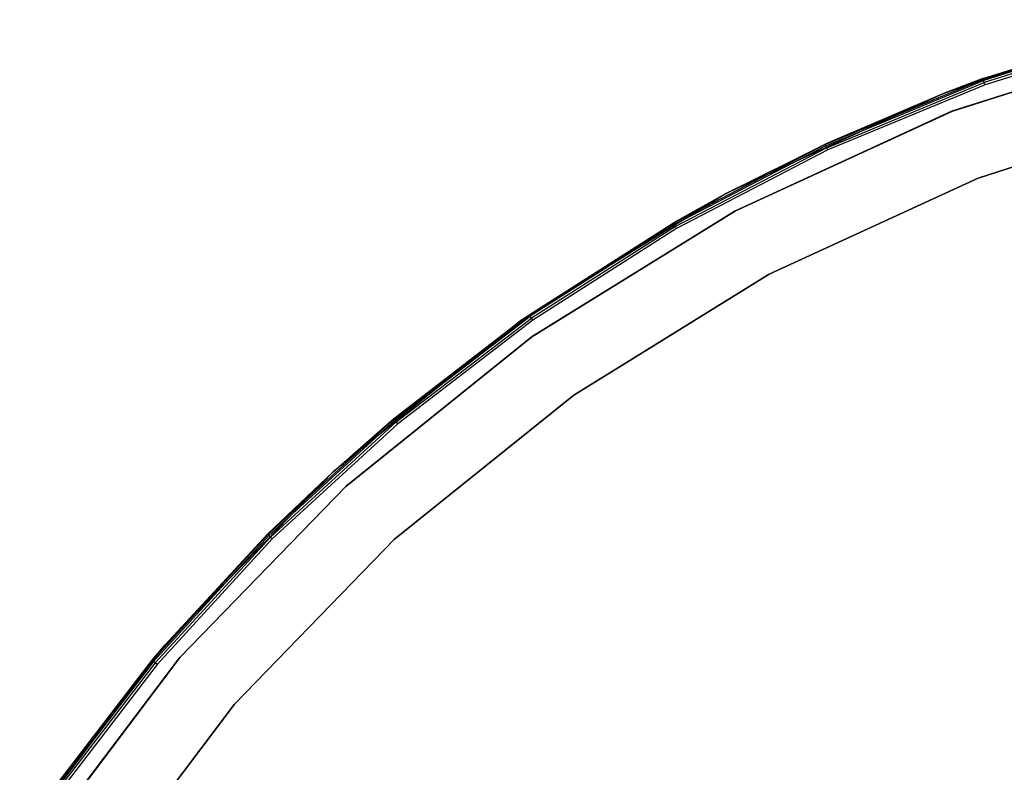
# Model space of a CAD drawing. Extents: x -12.6 to 17.4, y -15 to 15.
# Tile 14 of 27: x -10.1 to -2.5, y 8.8 to 14.5. Entities that reach past the tile are written whole.
import ezdxf

# ---------------------------------------------------------------- set-up
doc = ezdxf.new("R2010")
doc.units = 0
doc.header["$LTSCALE"] = 2.54
doc.layers.get('0').update_dxf_attribs({"color": 13, "linetype": 'CONTINUOUS'})

# ---------------------------------------------------------------- blocks, each defined once
blk = doc.blocks.new('Z_O_ENIE_LID_ROUND_LED_50W')
at = {"color": 0}
for p, q in [((11.4913, 14.547, 0.4473), (9.7314, 13.9871, 0.4473)), ((11.4913, 14.547, 0.4473), (9.7314, 13.9871, 0.4473)), ((11.2677, 14.4889, 4.7973), (9.7314, 13.9871, 0.4473)), ((11.2677, 14.4889, 4.7973), (9.7314, 13.9871, 0.4473)), ((10.0197, 14.0954, 4.7973), (11.2677, 14.4889, 4.7973)), ((10.0197, 14.0954, 4.7973), (11.2677, 14.4889, 4.7973)), ((11.2687, 14.4852, 4.8165), (10.021, 14.0918, 4.8165)), ((11.2687, 14.4852, 4.8165), (10.021, 14.0918, 4.8165)), ((11.2715, 14.4747, 4.8327), (10.0247, 14.0816, 4.8327)), ((11.2715, 14.4747, 4.8327), (10.0247, 14.0816, 4.8327)), ((9.7856, 13.8472, 0.4473), (11.5279, 14.4015, 0.4473)), ((11.5279, 14.4015, 2.3473), (9.7856, 13.8472, 2.3473)), ((9.7856, 13.8472, 2.5473), (11.5279, 14.4015, 2.5473)), ((11.5279, 14.4015, 4.8473), (9.7856, 13.8472, 4.8473)), ((11.5279, 14.4015, 4.8473), (9.7856, 13.8472, 4.8473)), ((9.7856, 13.8472, 0.4473), (11.5279, 14.4015, 0.4473)), ((9.7856, 13.8472, 2.5473), (11.5279, 14.4015, 2.5473)), ((11.5279, 14.4015, 2.3473), (9.7856, 13.8472, 2.3473)), ((11.2757, 14.4591, 4.8435), (10.0302, 14.0664, 4.8435)), ((11.2757, 14.4591, 4.8435), (10.0302, 14.0664, 4.8435)), ((11.2806, 14.4406, 4.8473), (10.0368, 14.0484, 4.8473)), ((11.2806, 14.4406, 4.8473), (10.0368, 14.0484, 4.8473)), ((9.7314, 13.9871, 4.7973), (10.0197, 14.0954, 4.7973)), ((10.0197, 14.0954, 4.7973), (9.7314, 13.9871, 0.4473)), ((10.0197, 14.0954, 4.7973), (9.7314, 13.9871, 0.4473)), ((9.7314, 13.9871, 4.7973), (10.0197, 14.0954, 4.7973)), ((10.021, 14.0918, 4.8165), (10.0197, 14.0954, 4.7973)), ((10.021, 14.0918, 4.8165), (10.0197, 14.0954, 4.7973)), ((8.8123, 13.5912, 4.8165), (10.021, 14.0918, 4.8165)), ((8.8123, 13.5912, 4.8165), (10.021, 14.0918, 4.8165)), ((8.8169, 13.5813, 4.8327), (10.0247, 14.0816, 4.8327)), ((8.8169, 13.5813, 4.8327), (10.0247, 14.0816, 4.8327)), ((8.8238, 13.5666, 4.8435), (10.0302, 14.0664, 4.8435)), ((8.8238, 13.5666, 4.8435), (10.0302, 14.0664, 4.8435)), ((10.0368, 14.0484, 4.8473), (8.8318, 13.5493, 4.8473)), ((10.0368, 14.0484, 4.8473), (8.8318, 13.5493, 4.8473)), ((9.7314, 13.9871, 4.7973), (10.021, 14.0918, 4.8165)), ((9.7314, 13.9871, 4.7973), (10.021, 14.0918, 4.8165)), ((10.0247, 14.0816, 4.8327), (10.021, 14.0918, 4.8165)), ((10.0247, 14.0816, 4.8327), (10.021, 14.0918, 4.8165)), ((10.0302, 14.0664, 4.8435), (10.0247, 14.0816, 4.8327)), ((10.0302, 14.0664, 4.8435), (10.0247, 14.0816, 4.8327)), ((10.0368, 14.0484, 4.8473), (10.0302, 14.0664, 4.8435)), ((10.0368, 14.0484, 4.8473), (10.0302, 14.0664, 4.8435)), ((9.7314, 13.9871, 0.4473), (8.0536, 13.2152, 0.4473)), ((9.7314, 13.9871, 0.4473), (8.0536, 13.2152, 0.4473)), ((9.7314, 13.9871, 0.4473), (8.8107, 13.5946, 4.7973)), ((8.8107, 13.5946, 4.7973), (9.7314, 13.9871, 4.7973)), ((9.7314, 13.9871, 0.4473), (8.8107, 13.5946, 4.7973)), ((8.8107, 13.5946, 4.7973), (9.7314, 13.9871, 4.7973)), ((8.8123, 13.5912, 4.8165), (9.7314, 13.9871, 4.7973)), ((8.8123, 13.5912, 4.8165), (9.7314, 13.9871, 4.7973)), ((9.7314, 13.9871, 0.4473), (9.7314, 13.9871, 4.7973)), ((9.7314, 13.9871, 0.4473), (9.7314, 13.9871, 4.7973)), ((8.1246, 13.083, 0.4473), (9.7856, 13.8472, 0.4473)), ((9.7856, 13.8472, 2.3473), (8.1246, 13.083, 2.3473)), ((8.1246, 13.083, 2.5473), (9.7856, 13.8472, 2.5473)), ((9.7856, 13.8472, 4.8473), (8.1246, 13.083, 4.8473)), ((9.7856, 13.8472, 4.8473), (8.1246, 13.083, 4.8473)), ((8.1246, 13.083, 0.4473), (9.7856, 13.8472, 0.4473)), ((8.1246, 13.083, 2.5473), (9.7856, 13.8472, 2.5473)), ((9.7856, 13.8472, 2.3473), (8.1246, 13.083, 2.3473)), ((9.7856, 13.8472, 0.4473), (9.7856, 13.8472, 2.3473)), ((9.7856, 13.8472, 0.4473), (9.7856, 13.8472, 2.3473)), ((9.7856, 13.8472, 2.5473), (9.7856, 13.8472, 4.8473)), ((9.7856, 13.8472, 2.5473), (9.7856, 13.8472, 4.8473)), ((9.9835, 13.3344, 4.5905), (11.6613, 13.8681, 4.5905)), ((11.6613, 13.8681, 3.2905), (9.9835, 13.3344, 3.2905)), ((9.9835, 13.3344, 4.5905), (11.6613, 13.8681, 4.5905)), ((11.6613, 13.8681, 3.2905), (9.9835, 13.3344, 3.2905)), ((8.8123, 13.5912, 4.8165), (7.6519, 12.9871, 4.8165)), ((8.8123, 13.5912, 4.8165), (7.6519, 12.9871, 4.8165)), ((8.8169, 13.5813, 4.8327), (7.6573, 12.9777, 4.8327)), ((8.8169, 13.5813, 4.8327), (7.6573, 12.9777, 4.8327)), ((8.0536, 13.2152, 0.4473), (8.8107, 13.5946, 4.7973)), ((8.0536, 13.2152, 0.4473), (8.8107, 13.5946, 4.7973)), ((8.0536, 13.2152, 4.7973), (8.8107, 13.5946, 4.7973)), ((8.0536, 13.2152, 4.7973), (8.8107, 13.5946, 4.7973)), ((8.8123, 13.5912, 4.8165), (8.0536, 13.2152, 4.7973)), ((8.8123, 13.5912, 4.8165), (8.0536, 13.2152, 4.7973)), ((8.8107, 13.5946, 4.7973), (8.8123, 13.5912, 4.8165)), ((8.8107, 13.5946, 4.7973), (8.8123, 13.5912, 4.8165)), ((8.8169, 13.5813, 4.8327), (8.8123, 13.5912, 4.8165)), ((8.8169, 13.5813, 4.8327), (8.8123, 13.5912, 4.8165)), ((8.8238, 13.5666, 4.8435), (8.8169, 13.5813, 4.8327)), ((8.8238, 13.5666, 4.8435), (8.8169, 13.5813, 4.8327)), ((8.8238, 13.5666, 4.8435), (7.6654, 12.9637, 4.8435)), ((8.8238, 13.5666, 4.8435), (7.6654, 12.9637, 4.8435)), ((8.8318, 13.5493, 4.8473), (7.675, 12.9471, 4.8473)), ((8.8318, 13.5493, 4.8473), (7.675, 12.9471, 4.8473)), ((8.8318, 13.5493, 4.8473), (8.8238, 13.5666, 4.8435)), ((8.8318, 13.5493, 4.8473), (8.8238, 13.5666, 4.8435)), ((8.384, 12.5985, 4.5905), (9.9835, 13.3344, 4.5905)), ((9.9835, 13.3344, 3.2905), (8.384, 12.5985, 3.2905)), ((8.384, 12.5985, 4.5905), (9.9835, 13.3344, 4.5905)), ((9.9835, 13.3344, 3.2905), (8.384, 12.5985, 3.2905)), ((9.9835, 13.3344, 4.5905), (9.9835, 13.3344, 3.2905)), ((9.9835, 13.3344, 4.5905), (9.9835, 13.3344, 3.2905)), ((8.0536, 13.2152, 0.4473), (6.4834, 12.243, 0.4473)), ((8.0536, 13.2152, 0.4473), (6.4834, 12.243, 0.4473)), ((8.0536, 13.2152, 0.4473), (7.65, 12.9904, 4.7973)), ((7.65, 12.9904, 4.7973), (8.0536, 13.2152, 4.7973)), ((8.0536, 13.2152, 0.4473), (7.65, 12.9904, 4.7973)), ((7.65, 12.9904, 4.7973), (8.0536, 13.2152, 4.7973)), ((7.6519, 12.9871, 4.8165), (8.0536, 13.2152, 4.7973)), ((7.6519, 12.9871, 4.8165), (8.0536, 13.2152, 4.7973)), ((8.0536, 13.2152, 0.4473), (8.0536, 13.2152, 4.7973)), ((8.0536, 13.2152, 0.4473), (8.0536, 13.2152, 4.7973)), ((6.5701, 12.1205, 0.4473), (8.1246, 13.083, 0.4473)), ((8.1246, 13.083, 2.3473), (6.5701, 12.1205, 2.3473)), ((6.5701, 12.1205, 2.5473), (8.1246, 13.083, 2.5473)), ((8.1246, 13.083, 4.8473), (6.5701, 12.1205, 4.8473)), ((8.1246, 13.083, 4.8473), (6.5701, 12.1205, 4.8473)), ((6.5701, 12.1205, 0.4473), (8.1246, 13.083, 0.4473)), ((6.5701, 12.1205, 2.5473), (8.1246, 13.083, 2.5473)), ((8.1246, 13.083, 2.3473), (6.5701, 12.1205, 2.3473)), ((8.1246, 13.083, 0.4473), (8.1246, 13.083, 2.3473)), ((8.1246, 13.083, 0.4473), (8.1246, 13.083, 2.3473)), ((8.1246, 13.083, 2.5473), (8.1246, 13.083, 4.8473)), ((8.1246, 13.083, 2.5473), (8.1246, 13.083, 4.8473)), ((6.4834, 12.243, 0.4473), (7.65, 12.9904, 4.7973)), ((6.4834, 12.243, 0.4473), (7.65, 12.9904, 4.7973)), ((6.5463, 12.2873, 4.7973), (7.65, 12.9904, 4.7973)), ((6.5463, 12.2873, 4.7973), (7.65, 12.9904, 4.7973)), ((7.6519, 12.9871, 4.8165), (6.5485, 12.2842, 4.8165)), ((7.6519, 12.9871, 4.8165), (6.5485, 12.2842, 4.8165)), ((7.6573, 12.9777, 4.8327), (6.5547, 12.2753, 4.8327)), ((7.6573, 12.9777, 4.8327), (6.5547, 12.2753, 4.8327)), ((7.65, 12.9904, 4.7973), (7.6519, 12.9871, 4.8165)), ((7.65, 12.9904, 4.7973), (7.6519, 12.9871, 4.8165)), ((7.6573, 12.9777, 4.8327), (7.6519, 12.9871, 4.8165)), ((7.6573, 12.9777, 4.8327), (7.6519, 12.9871, 4.8165)), ((7.6654, 12.9637, 4.8435), (7.6573, 12.9777, 4.8327)), ((7.6654, 12.9637, 4.8435), (7.6573, 12.9777, 4.8327)), ((7.6654, 12.9637, 4.8435), (6.564, 12.262, 4.8435)), ((7.6654, 12.9637, 4.8435), (6.564, 12.262, 4.8435)), ((7.675, 12.9471, 4.8473), (6.575, 12.2463, 4.8473)), ((7.675, 12.9471, 4.8473), (6.575, 12.2463, 4.8473)), ((7.675, 12.9471, 4.8473), (7.6654, 12.9637, 4.8435)), ((7.675, 12.9471, 4.8473), (7.6654, 12.9637, 4.8435)), ((6.8871, 11.6716, 4.5905), (8.384, 12.5985, 4.5905)), ((8.384, 12.5985, 3.2905), (6.8871, 11.6716, 3.2905)), ((6.8871, 11.6716, 4.5905), (8.384, 12.5985, 4.5905)), ((8.384, 12.5985, 3.2905), (6.8871, 11.6716, 3.2905)), ((8.384, 12.5985, 4.5905), (8.384, 12.5985, 3.2905)), ((8.384, 12.5985, 4.5905), (8.384, 12.5985, 3.2905)), ((6.4834, 12.243, 0.4473), (6.5463, 12.2873, 4.7973)), ((6.4834, 12.243, 4.7973), (6.5463, 12.2873, 4.7973)), ((6.4834, 12.243, 0.4473), (6.5463, 12.2873, 4.7973)), ((6.4834, 12.243, 4.7973), (6.5463, 12.2873, 4.7973)), ((6.5485, 12.2842, 4.8165), (6.5463, 12.2873, 4.7973)), ((6.5485, 12.2842, 4.8165), (6.5463, 12.2873, 4.7973)), ((6.4834, 12.243, 0.4473), (5.0446, 11.0851, 0.4473)), ((6.4834, 12.243, 0.4473), (5.0446, 11.0851, 0.4473)), ((5.5082, 11.4907, 4.7973), (6.4834, 12.243, 0.4473)), ((5.5082, 11.4907, 4.7973), (6.4834, 12.243, 0.4473)), ((5.5082, 11.4907, 4.7973), (6.4834, 12.243, 4.7973)), ((5.5082, 11.4907, 4.7973), (6.4834, 12.243, 4.7973)), ((5.5106, 11.4878, 4.8165), (6.5485, 12.2842, 4.8165)), ((5.5106, 11.4878, 4.8165), (6.5485, 12.2842, 4.8165)), ((5.5106, 11.4878, 4.8165), (6.4834, 12.243, 4.7973)), ((5.5106, 11.4878, 4.8165), (6.4834, 12.243, 4.7973)), ((5.5176, 11.4794, 4.8327), (6.5547, 12.2753, 4.8327)), ((5.5176, 11.4794, 4.8327), (6.5547, 12.2753, 4.8327)), ((5.528, 11.467, 4.8435), (6.564, 12.262, 4.8435)), ((5.528, 11.467, 4.8435), (6.564, 12.262, 4.8435)), ((6.575, 12.2463, 4.8473), (5.5403, 11.4524, 4.8473)), ((6.575, 12.2463, 4.8473), (5.5403, 11.4524, 4.8473)), ((6.4834, 12.243, 4.7973), (6.5485, 12.2842, 4.8165)), ((6.4834, 12.243, 4.7973), (6.5485, 12.2842, 4.8165)), ((6.4834, 12.243, 4.7973), (6.4834, 12.243, 0.4473)), ((6.4834, 12.243, 4.7973), (6.4834, 12.243, 0.4473)), ((6.5547, 12.2753, 4.8327), (6.5485, 12.2842, 4.8165)), ((6.5547, 12.2753, 4.8327), (6.5485, 12.2842, 4.8165)), ((6.564, 12.262, 4.8435), (6.5547, 12.2753, 4.8327)), ((6.564, 12.262, 4.8435), (6.5547, 12.2753, 4.8327)), ((6.575, 12.2463, 4.8473), (6.564, 12.262, 4.8435)), ((6.575, 12.2463, 4.8473), (6.564, 12.262, 4.8435)), ((5.1456, 10.9743, 0.4473), (6.5701, 12.1205, 0.4473)), ((6.5701, 12.1205, 2.3473), (5.1456, 10.9743, 2.3473)), ((5.1456, 10.9743, 2.5473), (6.5701, 12.1205, 2.5473)), ((6.5701, 12.1205, 4.8473), (5.1456, 10.9743, 4.8473)), ((6.5701, 12.1205, 4.8473), (5.1456, 10.9743, 4.8473)), ((5.1456, 10.9743, 0.4473), (6.5701, 12.1205, 0.4473)), ((5.1456, 10.9743, 2.5473), (6.5701, 12.1205, 2.5473)), ((6.5701, 12.1205, 2.3473), (5.1456, 10.9743, 2.3473)), ((6.5701, 12.1205, 0.4473), (6.5701, 12.1205, 2.3473)), ((6.5701, 12.1205, 0.4473), (6.5701, 12.1205, 2.3473)), ((6.5701, 12.1205, 2.5473), (6.5701, 12.1205, 4.8473)), ((6.5701, 12.1205, 2.5473), (6.5701, 12.1205, 4.8473)), ((5.5154, 10.5678, 4.5905), (6.8871, 11.6716, 4.5905)), ((6.8871, 11.6716, 3.2905), (5.5154, 10.5678, 3.2905)), ((5.5154, 10.5678, 4.5905), (6.8871, 11.6716, 4.5905)), ((6.8871, 11.6716, 3.2905), (5.5154, 10.5678, 3.2905)), ((6.8871, 11.6716, 4.5905), (6.8871, 11.6716, 3.2905)), ((6.8871, 11.6716, 4.5905), (6.8871, 11.6716, 3.2905)), ((4.5461, 10.6039, 4.8165), (5.5106, 11.4878, 4.8165)), ((4.5461, 10.6039, 4.8165), (5.5106, 11.4878, 4.8165)), ((4.5537, 10.5962, 4.8327), (5.5176, 11.4794, 4.8327)), ((4.5537, 10.5962, 4.8327), (5.5176, 11.4794, 4.8327)), ((4.5652, 10.5848, 4.8435), (5.528, 11.467, 4.8435)), ((4.5652, 10.5848, 4.8435), (5.528, 11.467, 4.8435)), ((5.0446, 11.0851, 0.4473), (5.5082, 11.4907, 4.7973)), ((5.0446, 11.0851, 4.7973), (5.5082, 11.4907, 4.7973)), ((5.0446, 11.0851, 0.4473), (5.5082, 11.4907, 4.7973)), ((5.0446, 11.0851, 4.7973), (5.5082, 11.4907, 4.7973)), ((5.0446, 11.0851, 4.7973), (5.5106, 11.4878, 4.8165)), ((5.0446, 11.0851, 4.7973), (5.5106, 11.4878, 4.8165)), ((5.5082, 11.4907, 4.7973), (5.5106, 11.4878, 4.8165)), ((5.5082, 11.4907, 4.7973), (5.5106, 11.4878, 4.8165)), ((5.5176, 11.4794, 4.8327), (5.5106, 11.4878, 4.8165)), ((5.5176, 11.4794, 4.8327), (5.5106, 11.4878, 4.8165)), ((5.528, 11.467, 4.8435), (5.5176, 11.4794, 4.8327)), ((5.528, 11.467, 4.8435), (5.5176, 11.4794, 4.8327)), ((5.5403, 11.4524, 4.8473), (5.528, 11.467, 4.8435)), ((5.5403, 11.4524, 4.8473), (5.528, 11.467, 4.8435)), ((5.5403, 11.4524, 4.8473), (4.5787, 10.5712, 4.8473)), ((5.5403, 11.4524, 4.8473), (4.5787, 10.5712, 4.8473)), ((5.0446, 11.0851, 0.4473), (3.7589, 9.7593, 0.4473)), ((5.0446, 11.0851, 0.4473), (3.7589, 9.7593, 0.4473)), ((4.5434, 10.6066, 4.7973), (5.0446, 11.0851, 0.4473)), ((4.5434, 10.6066, 4.7973), (5.0446, 11.0851, 0.4473)), ((4.5434, 10.6066, 4.7973), (5.0446, 11.0851, 4.7973)), ((4.5434, 10.6066, 4.7973), (5.0446, 11.0851, 4.7973)), ((4.5461, 10.6039, 4.8165), (5.0446, 11.0851, 4.7973)), ((4.5461, 10.6039, 4.8165), (5.0446, 11.0851, 4.7973)), ((5.0446, 11.0851, 4.7973), (5.0446, 11.0851, 0.4473)), ((5.0446, 11.0851, 4.7973), (5.0446, 11.0851, 0.4473)), ((3.8728, 9.6617, 0.4473), (5.1456, 10.9743, 0.4473)), ((5.1456, 10.9743, 2.3473), (3.8728, 9.6617, 2.3473)), ((3.8728, 9.6617, 2.5473), (5.1456, 10.9743, 2.5473)), ((5.1456, 10.9743, 4.8473), (3.8728, 9.6617, 4.8473)), ((5.1456, 10.9743, 4.8473), (3.8728, 9.6617, 4.8473)), ((3.8728, 9.6617, 0.4473), (5.1456, 10.9743, 0.4473)), ((3.8728, 9.6617, 2.5473), (5.1456, 10.9743, 2.5473)), ((5.1456, 10.9743, 2.3473), (3.8728, 9.6617, 2.3473)), ((5.1456, 10.9743, 0.4473), (5.1456, 10.9743, 2.3473)), ((5.1456, 10.9743, 0.4473), (5.1456, 10.9743, 2.3473)), ((5.1456, 10.9743, 2.5473), (5.1456, 10.9743, 4.8473)), ((5.1456, 10.9743, 2.5473), (5.1456, 10.9743, 4.8473)), ((4.5461, 10.6039, 4.8165), (3.6622, 9.6394, 4.8165)), ((4.5461, 10.6039, 4.8165), (3.6622, 9.6394, 4.8165)), ((4.5537, 10.5962, 4.8327), (3.6705, 9.6324, 4.8327)), ((4.5537, 10.5962, 4.8327), (3.6705, 9.6324, 4.8327)), ((4.5652, 10.5848, 4.8435), (3.683, 9.622, 4.8435)), ((4.5652, 10.5848, 4.8435), (3.683, 9.622, 4.8435)), ((4.5787, 10.5712, 4.8473), (3.6976, 9.6097, 4.8473)), ((4.5787, 10.5712, 4.8473), (3.6976, 9.6097, 4.8473)), ((3.7589, 9.7593, 0.4473), (4.5434, 10.6066, 4.7973)), ((3.7589, 9.7593, 4.7973), (4.5434, 10.6066, 4.7973)), ((3.7589, 9.7593, 0.4473), (4.5434, 10.6066, 4.7973)), ((3.7589, 9.7593, 4.7973), (4.5434, 10.6066, 4.7973)), ((4.5461, 10.6039, 4.8165), (3.7589, 9.7593, 4.7973)), ((4.5461, 10.6039, 4.8165), (3.7589, 9.7593, 4.7973)), ((4.2897, 9.3038, 4.5905), (5.5154, 10.5678, 4.5905)), ((5.5154, 10.5678, 3.2905), (4.2897, 9.3038, 3.2905)), ((4.2897, 9.3038, 4.5905), (5.5154, 10.5678, 4.5905)), ((5.5154, 10.5678, 3.2905), (4.2897, 9.3038, 3.2905)), ((4.5434, 10.6066, 4.7973), (4.5461, 10.6039, 4.8165)), ((4.5434, 10.6066, 4.7973), (4.5461, 10.6039, 4.8165)), ((4.5537, 10.5962, 4.8327), (4.5461, 10.6039, 4.8165)), ((4.5537, 10.5962, 4.8327), (4.5461, 10.6039, 4.8165)), ((4.5652, 10.5848, 4.8435), (4.5537, 10.5962, 4.8327)), ((4.5652, 10.5848, 4.8435), (4.5537, 10.5962, 4.8327)), ((4.5787, 10.5712, 4.8473), (4.5652, 10.5848, 4.8435)), ((4.5787, 10.5712, 4.8473), (4.5652, 10.5848, 4.8435)), ((5.5154, 10.5678, 4.5905), (5.5154, 10.5678, 3.2905)), ((5.5154, 10.5678, 4.5905), (5.5154, 10.5678, 3.2905)), ((3.7589, 9.7593, 0.4473), (2.646, 8.2855, 0.4473)), ((3.7589, 9.7593, 0.4473), (2.646, 8.2855, 0.4473)), ((3.6593, 9.6418, 4.7973), (3.7589, 9.7593, 0.4473)), ((3.6593, 9.6418, 4.7973), (3.7589, 9.7593, 0.4473)), ((3.6593, 9.6418, 4.7973), (3.7589, 9.7593, 4.7973)), ((3.6593, 9.6418, 4.7973), (3.7589, 9.7593, 4.7973)), ((3.6622, 9.6394, 4.8165), (3.7589, 9.7593, 4.7973)), ((3.6622, 9.6394, 4.8165), (3.7589, 9.7593, 4.7973)), ((3.7589, 9.7593, 4.7973), (3.7589, 9.7593, 0.4473)), ((3.7589, 9.7593, 4.7973), (3.7589, 9.7593, 0.4473)), ((2.771, 8.2026, 0.4473), (3.8728, 9.6617, 0.4473)), ((3.8728, 9.6617, 2.3473), (2.771, 8.2026, 2.3473)), ((2.771, 8.2026, 2.5473), (3.8728, 9.6617, 2.5473)), ((3.8728, 9.6617, 4.8473), (2.771, 8.2026, 4.8473)), ((3.8728, 9.6617, 4.8473), (2.771, 8.2026, 4.8473)), ((2.771, 8.2026, 0.4473), (3.8728, 9.6617, 0.4473)), ((2.771, 8.2026, 2.5473), (3.8728, 9.6617, 2.5473)), ((3.8728, 9.6617, 2.3473), (2.771, 8.2026, 2.3473)), ((3.8728, 9.6617, 0.4473), (3.8728, 9.6617, 2.3473)), ((3.8728, 9.6617, 0.4473), (3.8728, 9.6617, 2.3473)), ((3.8728, 9.6617, 2.5473), (3.8728, 9.6617, 4.8473)), ((3.8728, 9.6617, 2.5473), (3.8728, 9.6617, 4.8473)), ((3.6593, 9.6418, 4.7973), (2.646, 8.2855, 0.4473)), ((3.6593, 9.6418, 4.7973), (2.646, 8.2855, 0.4473)), ((2.8627, 8.6036, 4.7973), (3.6593, 9.6418, 4.7973)), ((2.8627, 8.6036, 4.7973), (3.6593, 9.6418, 4.7973)), ((3.6622, 9.6394, 4.8165), (2.8658, 8.6015, 4.8165)), ((3.6622, 9.6394, 4.8165), (2.8658, 8.6015, 4.8165)), ((3.6705, 9.6324, 4.8327), (2.8747, 8.5952, 4.8327)), ((3.6705, 9.6324, 4.8327), (2.8747, 8.5952, 4.8327)), ((3.683, 9.622, 4.8435), (2.888, 8.5859, 4.8435)), ((3.683, 9.622, 4.8435), (2.888, 8.5859, 4.8435)), ((3.6976, 9.6097, 4.8473), (2.9037, 8.575, 4.8473)), ((3.6976, 9.6097, 4.8473), (2.9037, 8.575, 4.8473)), ((3.6593, 9.6418, 4.7973), (3.6622, 9.6394, 4.8165)), ((3.6593, 9.6418, 4.7973), (3.6622, 9.6394, 4.8165)), ((3.6705, 9.6324, 4.8327), (3.6622, 9.6394, 4.8165)), ((3.6705, 9.6324, 4.8327), (3.6622, 9.6394, 4.8165)), ((3.683, 9.622, 4.8435), (3.6705, 9.6324, 4.8327)), ((3.683, 9.622, 4.8435), (3.6705, 9.6324, 4.8327)), ((3.6976, 9.6097, 4.8473), (3.683, 9.622, 4.8435)), ((3.6976, 9.6097, 4.8473), (3.683, 9.622, 4.8435)), ((3.2287, 7.8988, 4.5905), (4.2897, 9.3038, 4.5905)), ((4.2897, 9.3038, 3.2905), (3.2287, 7.8988, 3.2905)), ((3.2287, 7.8988, 4.5905), (4.2897, 9.3038, 4.5905)), ((4.2897, 9.3038, 3.2905), (3.2287, 7.8988, 3.2905)), ((4.2897, 9.3038, 4.5905), (4.2897, 9.3038, 3.2905)), ((4.2897, 9.3038, 4.5905), (4.2897, 9.3038, 3.2905))]:
    blk.add_line(p, q, dxfattribs=at)

msp = doc.modelspace()

# ---------------------------------------------------------------- linework, layer by layer
at = {"color": 0}
for p, q in [((-2.9178, 13.8458, 4.8264), (-1.1755, 14.4, 4.8264)), ((-1.1755, 14.4, 3.3264), (-2.9178, 13.8458, 3.3264)), ((-2.9178, 13.8458, 4.8264), (-1.1755, 14.4, 4.8264)), ((-1.1755, 14.4, 3.3264), (-2.9178, 13.8458, 3.3264)), ((-4.5788, 13.0816, 4.8264), (-2.9178, 13.8458, 4.8264)), ((-2.9178, 13.8458, 3.3264), (-4.5788, 13.0816, 3.3264)), ((-4.5788, 13.0816, 4.8264), (-2.9178, 13.8458, 4.8264)), ((-2.9178, 13.8458, 3.3264), (-4.5788, 13.0816, 3.3264)), ((-2.9178, 13.8458, 4.8264), (-2.9178, 13.8458, 3.3264)), ((-2.9178, 13.8458, 4.8264), (-2.9178, 13.8458, 3.3264)), ((-6.1334, 12.1191, 4.8264), (-4.5788, 13.0816, 4.8264)), ((-4.5788, 13.0816, 3.3264), (-6.1334, 12.1191, 3.3264)), ((-6.1334, 12.1191, 4.8264), (-4.5788, 13.0816, 4.8264)), ((-4.5788, 13.0816, 3.3264), (-6.1334, 12.1191, 3.3264)), ((-4.5788, 13.0816, 4.8264), (-4.5788, 13.0816, 3.3264)), ((-4.5788, 13.0816, 4.8264), (-4.5788, 13.0816, 3.3264)), ((-7.5578, 10.9728, 4.8264), (-6.1334, 12.1191, 4.8264)), ((-6.1334, 12.1191, 3.3264), (-7.5578, 10.9728, 3.3264)), ((-7.5578, 10.9728, 4.8264), (-6.1334, 12.1191, 4.8264)), ((-6.1334, 12.1191, 3.3264), (-7.5578, 10.9728, 3.3264)), ((-6.1334, 12.1191, 4.8264), (-6.1334, 12.1191, 3.3264)), ((-6.1334, 12.1191, 4.8264), (-6.1334, 12.1191, 3.3264)), ((-8.8306, 9.6602, 4.8264), (-7.5578, 10.9728, 4.8264)), ((-8.8306, 9.6602, 4.8264), (-7.5578, 10.9728, 4.8264)), ((-7.5578, 10.9728, 3.3264), (-8.8306, 9.6602, 3.3264)), ((-7.5578, 10.9728, 3.3264), (-8.8306, 9.6602, 3.3264)), ((-7.5578, 10.9728, 4.8264), (-7.5578, 10.9728, 3.3264)), ((-7.5578, 10.9728, 4.8264), (-7.5578, 10.9728, 3.3264)), ((-9.9324, 8.2012, 4.8264), (-8.8306, 9.6602, 4.8264)), ((-8.8306, 9.6602, 3.3264), (-9.9324, 8.2012, 3.3264)), ((-9.9324, 8.2012, 4.8264), (-8.8306, 9.6602, 4.8264)), ((-8.8306, 9.6602, 3.3264), (-9.9324, 8.2012, 3.3264)), ((-8.8306, 9.6602, 4.8264), (-8.8306, 9.6602, 3.3264)), ((-8.8306, 9.6602, 4.8264), (-8.8306, 9.6602, 3.3264))]:
    msp.add_line(p, q, dxfattribs=at)

# ---------------------------------------------------------------- block references
msp.add_blockref('Z_O_ENIE_LID_ROUND_LED_50W', (-12.7, 0), dxfattribs=at)

doc.saveas('drawing.dxf')
